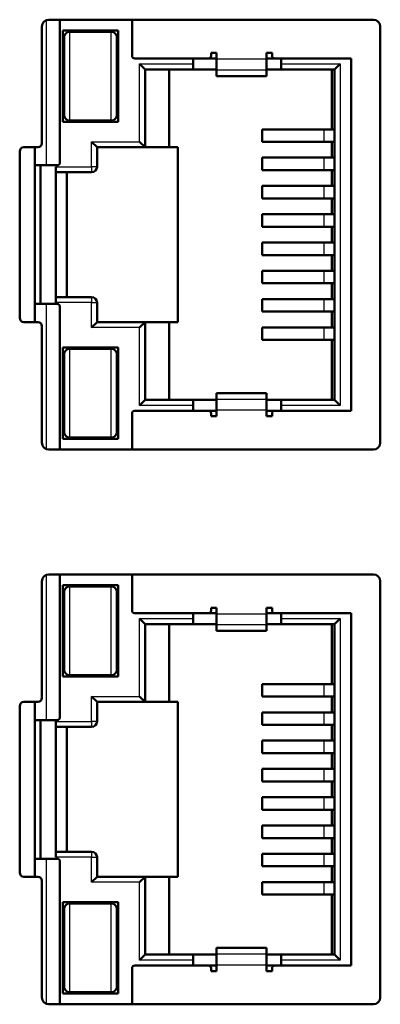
# Model space of a CAD drawing. Header units: millimetres. Extents: x 184 to 991, y 149 to 762.
# Tile 15 of 26: x 243 to 249, y 510 to 528. Entities that reach past the tile are written whole.
import ezdxf

# ---------------------------------------------------------------- set-up
doc = ezdxf.new("R2010")
doc.units = ezdxf.units.MM
doc.layers.add('1', color=7, linetype='Continuous', true_color=0xffffff)

msp = doc.modelspace()

# ---------------------------------------------------------------- linework, layer by layer
at = {"layer": '1', "color": 87, "linetype": 'Continuous', "lineweight": 25}
for p, q in [((243.1516, 527.7886), (243.1516, 525.174)), ((243.5766, 527.5815), (243.5766, 525.9815)), ((244.3266, 525.9815), (244.3266, 527.5815)), ((244.8366, 525.599), (244.8366, 527.0015)), ((244.8366, 527.0015), (245.8016, 527.0015)), ((246.2266, 527.0911), (247.1266, 527.0911)), ((247.3916, 527.0015), (248.4516, 527.0015)), ((248.4516, 527.0015), (248.4516, 520.8465)), ((247.1266, 526.8918), (246.2266, 526.8918)), ((246.2266, 526.7822), (247.1266, 526.7822)), ((248.1644, 525.597), (248.1644, 525.822)), ((243.9716, 525.149), (243.9716, 525.599)), ((243.9716, 525.599), (244.8366, 525.599)), ((248.1644, 525.087), (248.1644, 525.312)), ((243.3266, 525.149), (243.9716, 525.149)), ((244.0716, 525.149), (243.9716, 525.149)), ((243.9716, 525.149), (243.9716, 525.049)), ((248.1644, 524.577), (248.1644, 524.802)), ((248.1644, 524.067), (248.1644, 524.292)), ((248.1644, 523.557), (248.1644, 523.782)), ((248.1644, 523.047), (248.1644, 523.272)), ((243.9716, 522.799), (243.9716, 522.699)), ((248.1644, 522.537), (248.1644, 522.762)), ((243.1516, 522.674), (243.1516, 520.0596)), ((243.9716, 522.699), (243.3266, 522.699)), ((243.9716, 522.249), (243.9716, 522.699)), ((243.9716, 522.699), (244.0716, 522.699)), ((244.8366, 522.249), (243.9716, 522.249)), ((244.8366, 520.8465), (244.8366, 522.249)), ((248.1644, 522.027), (248.1644, 522.252)), ((243.5766, 521.8665), (243.5766, 520.2665)), ((244.3266, 520.2665), (244.3266, 521.8665)), ((247.1266, 521.0659), (246.2266, 521.0659)), ((245.8016, 520.8465), (244.8366, 520.8465)), ((246.2266, 520.9563), (247.1266, 520.9563)), ((248.4516, 520.8465), (247.3916, 520.8465)), ((247.1266, 520.757), (246.2266, 520.757)), ((243.1516, 517.7886), (243.1516, 515.1741)), ((243.5766, 517.5816), (243.5766, 515.9816)), ((244.3266, 515.9816), (244.3266, 517.5816)), ((246.2266, 517.0911), (247.1266, 517.0911)), ((244.8366, 515.5991), (244.8366, 517.0016)), ((244.8366, 517.0016), (245.8016, 517.0016)), ((247.1266, 516.8919), (246.2266, 516.8919)), ((247.3916, 517.0016), (248.4516, 517.0016)), ((248.4516, 517.0016), (248.4516, 510.8466)), ((246.2266, 516.7823), (247.1266, 516.7823)), ((248.1644, 515.5971), (248.1644, 515.8221)), ((243.9716, 515.1491), (243.9716, 515.5991)), ((243.9716, 515.5991), (244.8366, 515.5991)), ((248.1644, 515.0871), (248.1644, 515.3121)), ((243.3266, 515.1491), (243.9716, 515.1491)), ((244.0716, 515.1491), (243.9716, 515.1491)), ((243.9716, 515.1491), (243.9716, 515.0491)), ((248.1644, 514.5771), (248.1644, 514.8021)), ((248.1644, 514.0671), (248.1644, 514.2921)), ((248.1644, 513.5571), (248.1644, 513.7821)), ((248.1644, 513.0471), (248.1644, 513.2721)), ((243.9716, 512.7991), (243.9716, 512.6991)), ((243.1516, 512.6741), (243.1516, 510.0597)), ((243.9716, 512.6991), (243.3266, 512.6991)), ((243.9716, 512.2491), (243.9716, 512.6991)), ((243.9716, 512.6991), (244.0716, 512.6991)), ((248.1644, 512.5371), (248.1644, 512.7621)), ((244.8366, 512.2491), (243.9716, 512.2491)), ((244.8366, 510.8466), (244.8366, 512.2491)), ((248.1644, 512.0271), (248.1644, 512.2521)), ((243.5766, 511.8666), (243.5766, 510.2666)), ((244.3266, 510.2666), (244.3266, 511.8666)), ((247.1266, 511.0659), (246.2266, 511.0659)), ((245.8016, 510.8466), (244.8366, 510.8466)), ((246.2266, 510.9563), (247.1266, 510.9563)), ((248.4516, 510.8466), (247.3916, 510.8466)), ((247.1266, 510.7571), (246.2266, 510.7571))]:
    msp.add_line(p, q, dxfattribs=at)
at = {"layer": '1', "color": 4, "linetype": 'Continuous', "lineweight": 50}
for p, q in [((243.2018, 527.7991), (249.0518, 527.7991)), ((243.4016, 527.7991), (243.4016, 525.224)), ((244.7016, 527.149), (244.7016, 527.799)), ((243.0768, 525.5741), (243.0768, 527.6741)), ((244.4516, 527.6065), (243.4516, 527.6065)), ((243.4516, 527.6065), (243.4516, 525.9565)), ((244.3266, 527.5815), (243.5766, 527.5815)), ((244.4516, 525.9565), (244.4516, 527.6065)), ((249.1768, 527.6741), (249.1768, 520.1741)), ((243.4766, 527.4815), (243.4766, 526.0815)), ((244.4266, 526.0815), (244.4266, 527.4815)), ((246.1266, 527.199), (246.1266, 527.149)), ((246.2266, 527.199), (246.1266, 527.199)), ((246.2266, 527.0911), (246.2266, 527.199)), ((247.1266, 527.199), (247.1266, 527.0911)), ((247.2266, 527.199), (247.1266, 527.199)), ((247.2266, 527.149), (247.2266, 527.199)), ((246.0766, 527.099), (244.7516, 527.099)), ((244.8366, 527.0015), (244.9366, 526.9015)), ((245.8016, 527.0015), (245.8016, 527.099)), ((245.8016, 527.0015), (245.8016, 526.9015)), ((246.2266, 527.099), (246.0766, 527.099)), ((246.2266, 526.8918), (246.2266, 527.0911)), ((247.2766, 527.099), (247.1266, 527.099)), ((247.1266, 526.8918), (247.1266, 527.0911)), ((248.6516, 527.099), (247.2766, 527.099)), ((247.3916, 527.099), (247.3916, 527.0015)), ((247.3916, 526.9015), (247.3916, 527.0015)), ((248.4516, 527.0015), (248.3516, 526.9015)), ((248.6516, 520.749), (248.6516, 527.099)), ((244.9366, 526.9015), (245.8016, 526.9015)), ((244.9366, 525.499), (244.9366, 526.9015)), ((245.3691, 526.9015), (245.3691, 525.499)), ((245.8016, 526.9015), (246.2266, 526.9015)), ((246.2266, 526.7822), (246.2266, 526.8918)), ((247.1266, 526.9015), (247.3916, 526.9015)), ((247.1266, 526.8918), (247.1266, 526.7822)), ((247.3916, 526.9015), (248.3516, 526.9015)), ((248.3016, 526.9015), (248.3016, 525.822)), ((248.3516, 526.9015), (248.3516, 520.9465)), ((246.2266, 526.7822), (246.2266, 526.7815)), ((246.2266, 526.7815), (247.1266, 526.7815)), ((247.1266, 526.7815), (247.1266, 526.7822)), ((243.4516, 525.9565), (244.4516, 525.9565)), ((243.5766, 525.9815), (244.3266, 525.9815)), ((248.1644, 525.822), (247.0484, 525.822)), ((247.0484, 525.597), (247.0484, 525.822)), ((248.3516, 525.822), (248.1644, 525.822)), ((243.9716, 525.599), (244.0716, 525.499)), ((244.8366, 525.599), (244.9366, 525.499)), ((248.1644, 525.597), (247.0484, 525.597)), ((248.3516, 525.597), (248.1644, 525.597)), ((248.3016, 525.597), (248.3016, 525.312)), ((242.6768, 522.4241), (242.6768, 525.4241)), ((242.7518, 525.4991), (243.0018, 525.4991)), ((242.9516, 525.174), (242.9516, 525.4991)), ((244.0716, 525.149), (244.0716, 525.499)), ((244.0716, 525.499), (244.9366, 525.499)), ((244.9366, 525.499), (245.3691, 525.499)), ((245.3691, 525.499), (245.5266, 525.499)), ((245.5266, 522.349), (245.5266, 525.499)), ((248.1644, 525.312), (247.0484, 525.312)), ((247.0484, 525.087), (247.0484, 525.312)), ((248.3516, 525.312), (248.1644, 525.312)), ((242.9516, 525.174), (243.1516, 525.174)), ((242.9516, 525.174), (242.9516, 522.674)), ((243.0516, 525.174), (243.0516, 522.674)), ((243.3516, 525.174), (243.1516, 525.174)), ((243.3266, 525.149), (243.3266, 522.699)), ((243.3414, 525.049), (243.9716, 525.049)), ((243.5266, 525.049), (243.5266, 522.7991)), ((248.1644, 525.087), (247.0484, 525.087)), ((248.3516, 525.087), (248.1644, 525.087)), ((248.3016, 525.087), (248.3016, 524.802)), ((248.1644, 524.802), (247.0484, 524.802)), ((247.0484, 524.577), (247.0484, 524.802)), ((248.3516, 524.802), (248.1644, 524.802)), ((248.1644, 524.577), (247.0484, 524.577)), ((248.3516, 524.577), (248.1644, 524.577)), ((248.3016, 524.577), (248.3016, 524.292)), ((248.1644, 524.292), (247.0484, 524.292)), ((247.0484, 524.067), (247.0484, 524.292)), ((248.3516, 524.292), (248.1644, 524.292)), ((248.1644, 524.067), (247.0484, 524.067)), ((248.3516, 524.067), (248.1644, 524.067)), ((248.3016, 524.067), (248.3016, 523.7821)), ((248.1644, 523.782), (247.0484, 523.782)), ((247.0484, 523.557), (247.0484, 523.782)), ((248.3516, 523.782), (248.1644, 523.782)), ((248.1644, 523.557), (247.0484, 523.557)), ((248.3516, 523.557), (248.1644, 523.557)), ((248.3016, 523.5571), (248.3016, 523.2721)), ((248.1644, 523.272), (247.0484, 523.272)), ((247.0484, 523.272), (247.0484, 523.047)), ((248.3516, 523.272), (248.1644, 523.272)), ((248.1644, 523.047), (247.0484, 523.047)), ((248.3516, 523.047), (248.1644, 523.047)), ((248.3016, 523.0471), (248.3016, 522.7621)), ((243.9716, 522.799), (243.3414, 522.799)), ((248.1644, 522.762), (247.0484, 522.762)), ((247.0484, 522.537), (247.0484, 522.762)), ((248.3516, 522.762), (248.1644, 522.762)), ((243.1516, 522.674), (242.9516, 522.674)), ((242.9516, 522.3491), (242.9516, 522.674)), ((243.1516, 522.674), (243.3516, 522.674)), ((243.4016, 522.624), (243.4016, 520.0491)), ((244.0716, 522.349), (244.0716, 522.699)), ((248.1644, 522.537), (247.0484, 522.537)), ((248.3516, 522.537), (248.1644, 522.537)), ((248.3016, 522.5371), (248.3016, 522.2521)), ((243.0018, 522.3491), (242.7518, 522.3491)), ((243.0768, 520.1741), (243.0768, 522.2741)), ((243.9716, 522.249), (244.0716, 522.349)), ((244.9366, 522.349), (244.0716, 522.349)), ((244.8366, 522.249), (244.9366, 522.349)), ((245.3691, 522.349), (244.9366, 522.349)), ((244.9366, 520.9465), (244.9366, 522.349)), ((245.5266, 522.349), (245.3691, 522.349)), ((245.3691, 522.349), (245.3691, 520.9465)), ((248.1644, 522.252), (247.0484, 522.252)), ((247.0484, 522.027), (247.0484, 522.252)), ((248.3516, 522.252), (248.1644, 522.252)), ((243.4516, 520.2415), (243.4516, 521.8915)), ((243.4516, 521.8915), (244.4516, 521.8915)), ((244.3266, 521.8665), (243.5766, 521.8665)), ((244.4516, 521.8915), (244.4516, 520.2415)), ((248.1644, 522.027), (247.0484, 522.027)), ((248.3516, 522.027), (248.1644, 522.027)), ((248.3016, 522.0271), (248.3016, 520.9465)), ((243.4766, 521.7665), (243.4766, 520.3665)), ((244.4266, 520.3665), (244.4266, 521.7665)), ((246.2266, 521.0666), (246.2266, 521.0659)), ((247.1266, 521.0666), (246.2266, 521.0666)), ((246.2266, 520.9563), (246.2266, 521.0659)), ((247.1266, 521.0659), (247.1266, 521.0666)), ((247.1266, 521.0659), (247.1266, 520.9563)), ((244.8366, 520.8465), (244.9366, 520.9465)), ((245.8016, 520.9465), (244.9366, 520.9465)), ((245.8016, 520.9465), (246.2266, 520.9465)), ((245.8016, 520.9465), (245.8016, 520.8465)), ((245.8016, 520.749), (245.8016, 520.8465)), ((246.2266, 520.9563), (246.2266, 520.757)), ((247.1266, 520.9563), (247.1266, 520.757)), ((247.1266, 520.9465), (247.3916, 520.9465)), ((248.3516, 520.9465), (247.3916, 520.9465)), ((247.3916, 520.8465), (247.3916, 520.9465)), ((247.3916, 520.8465), (247.3916, 520.749)), ((248.4516, 520.8465), (248.3516, 520.9465)), ((244.7016, 520.049), (244.7016, 520.699)), ((246.0766, 520.749), (244.7516, 520.749)), ((246.2266, 520.749), (246.0766, 520.749)), ((246.1266, 520.649), (246.1266, 520.699)), ((246.2266, 520.649), (246.1266, 520.649)), ((246.2266, 520.757), (246.2266, 520.649)), ((247.1266, 520.649), (247.1266, 520.757)), ((247.2766, 520.749), (247.1266, 520.749)), ((247.2266, 520.649), (247.1266, 520.649)), ((247.2266, 520.699), (247.2266, 520.649)), ((248.6516, 520.749), (247.2766, 520.749)), ((243.5766, 520.2665), (244.3266, 520.2665)), ((244.4516, 520.2415), (243.4516, 520.2415)), ((249.0518, 520.0491), (243.2018, 520.0491)), ((243.2018, 517.7991), (249.0518, 517.7991)), ((243.4016, 517.7991), (243.4016, 515.2241)), ((244.7016, 517.1491), (244.7016, 517.7991)), ((243.0768, 515.5741), (243.0768, 517.6741)), ((244.4516, 517.6066), (243.4516, 517.6066)), ((243.4516, 517.6066), (243.4516, 515.9566)), ((244.4516, 515.9566), (244.4516, 517.6066)), ((249.1768, 517.6741), (249.1768, 510.1741)), ((243.4766, 517.4816), (243.4766, 516.0816)), ((244.3266, 517.5816), (243.5766, 517.5816)), ((244.4266, 516.0816), (244.4266, 517.4816)), ((246.0766, 517.0991), (244.7516, 517.0991)), ((245.8016, 517.0016), (245.8016, 517.0991)), ((246.2266, 517.0991), (246.0766, 517.0991)), ((246.1266, 517.1991), (246.1266, 517.1491)), ((246.2266, 517.1991), (246.1266, 517.1991)), ((246.2266, 517.0911), (246.2266, 517.1991)), ((246.2266, 516.8919), (246.2266, 517.0911)), ((247.1266, 517.1991), (247.1266, 517.0911)), ((247.2266, 517.1991), (247.1266, 517.1991)), ((247.2766, 517.0991), (247.1266, 517.0991)), ((247.1266, 516.8919), (247.1266, 517.0911)), ((247.2266, 517.1491), (247.2266, 517.1991)), ((248.6516, 517.0991), (247.2766, 517.0991)), ((247.3916, 517.0991), (247.3916, 517.0016)), ((248.6516, 510.7491), (248.6516, 517.0991)), ((244.8366, 517.0016), (244.9366, 516.9016)), ((244.9366, 516.9016), (245.8016, 516.9016)), ((244.9366, 515.4991), (244.9366, 516.9016)), ((245.3691, 516.9016), (245.3691, 515.4991)), ((245.8016, 517.0016), (245.8016, 516.9016)), ((245.8016, 516.9016), (246.2266, 516.9016)), ((246.2266, 516.7823), (246.2266, 516.8919)), ((247.1266, 516.9016), (247.3916, 516.9016)), ((247.1266, 516.8919), (247.1266, 516.7823)), ((247.3916, 516.9016), (247.3916, 517.0016)), ((247.3916, 516.9016), (248.3516, 516.9016)), ((248.3016, 516.9016), (248.3016, 515.8221)), ((248.4516, 517.0016), (248.3516, 516.9016)), ((248.3516, 516.9016), (248.3516, 510.9466)), ((246.2266, 516.7823), (246.2266, 516.7815)), ((246.2266, 516.7815), (247.1266, 516.7815)), ((247.1266, 516.7815), (247.1266, 516.7823)), ((243.4516, 515.9566), (244.4516, 515.9566)), ((243.5766, 515.9816), (244.3266, 515.9816)), ((248.1644, 515.8221), (247.0484, 515.8221)), ((247.0484, 515.5971), (247.0484, 515.8221)), ((248.3516, 515.8221), (248.1644, 515.8221)), ((243.0018, 515.4991), (242.7518, 515.4991)), ((242.9516, 515.1741), (242.9516, 515.4991)), ((243.9716, 515.5991), (244.0716, 515.4991)), ((244.0716, 515.4991), (244.9366, 515.4991)), ((244.0716, 515.1491), (244.0716, 515.4991)), ((244.8366, 515.5991), (244.9366, 515.4991)), ((244.9366, 515.4991), (245.3691, 515.4991)), ((245.3691, 515.4991), (245.5266, 515.4991)), ((245.5266, 512.3491), (245.5266, 515.4991)), ((248.1644, 515.5971), (247.0484, 515.5971)), ((248.3516, 515.5971), (248.1644, 515.5971)), ((248.3016, 515.5971), (248.3016, 515.3121)), ((242.6768, 515.4241), (242.6768, 512.4241)), ((248.1644, 515.3121), (247.0484, 515.3121)), ((247.0484, 515.0871), (247.0484, 515.3121)), ((248.3516, 515.3121), (248.1644, 515.3121)), ((242.9516, 515.1741), (242.9516, 512.6741)), ((242.9516, 515.1741), (243.1516, 515.1741)), ((243.0516, 515.1741), (243.0516, 512.6741)), ((243.3516, 515.1741), (243.1516, 515.1741)), ((243.3266, 515.1491), (243.3266, 512.6991)), ((243.3414, 515.0491), (243.9716, 515.0491)), ((243.5266, 515.0491), (243.5266, 512.7991)), ((248.1644, 515.0871), (247.0484, 515.0871)), ((248.3516, 515.0871), (248.1644, 515.0871)), ((248.3016, 515.0871), (248.3016, 514.8021)), ((248.1644, 514.8021), (247.0484, 514.8021)), ((247.0484, 514.5771), (247.0484, 514.8021)), ((248.3516, 514.8021), (248.1644, 514.8021)), ((248.1644, 514.5771), (247.0484, 514.5771)), ((248.3516, 514.5771), (248.1644, 514.5771)), ((248.3016, 514.577), (248.3016, 514.292)), ((248.1644, 514.2921), (247.0484, 514.2921)), ((247.0484, 514.0671), (247.0484, 514.2921)), ((248.3516, 514.2921), (248.1644, 514.2921)), ((248.1644, 514.0671), (247.0484, 514.0671)), ((248.3516, 514.0671), (248.1644, 514.0671)), ((248.3016, 514.067), (248.3016, 513.7821)), ((248.1644, 513.7821), (247.0484, 513.7821)), ((247.0484, 513.5571), (247.0484, 513.7821)), ((248.3516, 513.7821), (248.1644, 513.7821)), ((248.1644, 513.5571), (247.0484, 513.5571)), ((248.3516, 513.5571), (248.1644, 513.5571)), ((248.3016, 513.5571), (248.3016, 513.2721)), ((248.1644, 513.2721), (247.0484, 513.2721)), ((247.0484, 513.2721), (247.0484, 513.0471)), ((248.3516, 513.2721), (248.1644, 513.2721)), ((248.1644, 513.0471), (247.0484, 513.0471)), ((248.3516, 513.0471), (248.1644, 513.0471)), ((248.3016, 513.0471), (248.3016, 512.7621)), ((243.9716, 512.7991), (243.3414, 512.7991)), ((243.1516, 512.6741), (242.9516, 512.6741)), ((242.9516, 512.3491), (242.9516, 512.6741)), ((243.1516, 512.6741), (243.3516, 512.6741)), ((243.4016, 512.6241), (243.4016, 510.0491)), ((244.0716, 512.3491), (244.0716, 512.6991)), ((248.1644, 512.7621), (247.0484, 512.7621)), ((247.0484, 512.5371), (247.0484, 512.7621)), ((248.3516, 512.7621), (248.1644, 512.7621)), ((248.1644, 512.5371), (247.0484, 512.5371)), ((248.3516, 512.5371), (248.1644, 512.5371)), ((248.3016, 512.5371), (248.3016, 512.2521)), ((242.7518, 512.3491), (243.0018, 512.3491)), ((243.0768, 510.1741), (243.0768, 512.2741)), ((243.9716, 512.2491), (244.0716, 512.3491)), ((244.9366, 512.3491), (244.0716, 512.3491)), ((244.8366, 512.2491), (244.9366, 512.3491)), ((245.3691, 512.3491), (244.9366, 512.3491)), ((244.9366, 510.9466), (244.9366, 512.3491)), ((245.5266, 512.3491), (245.3691, 512.3491)), ((245.3691, 512.3491), (245.3691, 510.9466)), ((248.1644, 512.2521), (247.0484, 512.2521)), ((247.0484, 512.0271), (247.0484, 512.2521)), ((248.3516, 512.2521), (248.1644, 512.2521)), ((248.1644, 512.0271), (247.0484, 512.0271)), ((248.3516, 512.0271), (248.1644, 512.0271)), ((248.3016, 512.0272), (248.3016, 510.9466)), ((243.4516, 510.2416), (243.4516, 511.8916)), ((243.4516, 511.8916), (244.4516, 511.8916)), ((243.4766, 511.7666), (243.4766, 510.3666)), ((244.3266, 511.8666), (243.5766, 511.8666)), ((244.4266, 510.3666), (244.4266, 511.7666)), ((244.4516, 511.8916), (244.4516, 510.2416)), ((246.2266, 511.0667), (246.2266, 511.0659)), ((247.1266, 511.0667), (246.2266, 511.0667)), ((246.2266, 510.9563), (246.2266, 511.0659)), ((247.1266, 511.0659), (247.1266, 511.0667)), ((247.1266, 511.0659), (247.1266, 510.9563)), ((244.8366, 510.8466), (244.9366, 510.9466)), ((245.8016, 510.9466), (244.9366, 510.9466)), ((245.8016, 510.9466), (246.2266, 510.9466)), ((245.8016, 510.9466), (245.8016, 510.8466)), ((245.8016, 510.7491), (245.8016, 510.8466)), ((246.2266, 510.9563), (246.2266, 510.7571)), ((247.1266, 510.9563), (247.1266, 510.7571)), ((247.1266, 510.9466), (247.3916, 510.9466)), ((248.3516, 510.9466), (247.3916, 510.9466)), ((247.3916, 510.8466), (247.3916, 510.9466)), ((247.3916, 510.8466), (247.3916, 510.7491)), ((248.4516, 510.8466), (248.3516, 510.9466)), ((244.7016, 510.0491), (244.7016, 510.6991)), ((246.0766, 510.7491), (244.7516, 510.7491)), ((246.2266, 510.7491), (246.0766, 510.7491)), ((246.1266, 510.6491), (246.1266, 510.6991)), ((246.2266, 510.7571), (246.2266, 510.6491)), ((247.1266, 510.6491), (247.1266, 510.7571)), ((247.2766, 510.7491), (247.1266, 510.7491)), ((247.2266, 510.6991), (247.2266, 510.6491)), ((248.6516, 510.7491), (247.2766, 510.7491)), ((246.2266, 510.6491), (246.1266, 510.6491)), ((247.2266, 510.6491), (247.1266, 510.6491)), ((244.4516, 510.2416), (243.4516, 510.2416)), ((243.5766, 510.2666), (244.3266, 510.2666)), ((249.0518, 510.0491), (243.2018, 510.0491))]:
    msp.add_line(p, q, dxfattribs=at)
for centre, radius, start, end in [((243.2018, 527.6741), 0.125, 90, 180), ((249.0518, 527.6741), 0.125, 0, 90), ((243.5766, 527.4815), 0.1, 90, 180), ((244.3266, 527.4815), 0.1, 0, 90), ((244.7516, 527.149), 0.05, 180, 270), ((246.0766, 527.149), 0.05, 270, 0), ((247.2766, 527.149), 0.05, 180, 270), ((243.5766, 526.0815), 0.1, 180, 270), ((244.3266, 526.0815), 0.1, 270, 0), ((242.7518, 525.4241), 0.075, 90, 180), ((243.0018, 525.5741), 0.075, 270, 0), ((243.3516, 525.224), 0.05, 270, 0), ((243.9716, 525.149), 0.1, 270, 0), ((243.9716, 522.699), 0.1, 0, 90), ((243.3516, 522.624), 0.05, 0, 90), ((242.7518, 522.4241), 0.075, 180, 270), ((243.0018, 522.2741), 0.075, 0, 90), ((243.5766, 521.7665), 0.1, 90, 180), ((244.3266, 521.7665), 0.1, 0, 90), ((244.7516, 520.699), 0.05, 90, 180), ((246.0766, 520.699), 0.05, 0, 90), ((247.2766, 520.699), 0.05, 90, 180), ((243.5766, 520.3665), 0.1, 180, 270), ((244.3266, 520.3665), 0.1, 270, 0), ((243.2018, 520.1741), 0.125, 180, 270), ((249.0518, 520.1741), 0.125, 270, 0), ((243.2018, 517.6741), 0.125, 90, 180), ((249.0518, 517.6741), 0.125, 0, 90), ((243.5766, 517.4816), 0.1, 90, 180), ((244.3266, 517.4816), 0.1, 0, 90), ((244.7516, 517.1491), 0.05, 180, 270), ((246.0766, 517.1491), 0.05, 270, 0), ((247.2766, 517.1491), 0.05, 180, 270), ((243.5766, 516.0816), 0.1, 180, 270), ((244.3266, 516.0816), 0.1, 270, 0), ((242.7518, 515.4241), 0.075, 90, 180), ((243.0018, 515.5741), 0.075, 270, 0), ((243.3516, 515.2241), 0.05, 270, 0), ((243.9716, 515.1491), 0.1, 270, 0), ((243.9716, 512.6991), 0.1, 0, 90), ((243.3516, 512.6241), 0.05, 0, 90), ((242.7518, 512.4241), 0.075, 180, 270), ((243.0018, 512.2741), 0.075, 0, 90), ((243.5766, 511.7666), 0.1, 90, 180), ((244.3266, 511.7666), 0.1, 0, 90), ((244.7516, 510.6991), 0.05, 90, 180), ((246.0766, 510.6991), 0.05, 0, 90), ((247.2766, 510.6991), 0.05, 90, 180), ((243.5766, 510.3666), 0.1, 180, 270), ((244.3266, 510.3666), 0.1, 270, 0), ((243.2018, 510.1741), 0.125, 180, 270), ((249.0518, 510.1741), 0.125, 270, 0)]:
    msp.add_arc(centre, radius, start, end, dxfattribs=at)
for centre, start_param, end_param in [((243.3414, 525.149), 1.5707963, 3.1415927), ((243.3414, 522.699), 0, 1.5707963), ((243.3414, 515.1491), 1.5707963, 3.1415927), ((243.3414, 512.6991), 0, 1.5707963)]:
    msp.add_ellipse(centre, major_axis=(0, 0.1), ratio=0.148148, start_param=start_param, end_param=end_param, dxfattribs=at)

doc.saveas('drawing.dxf')
